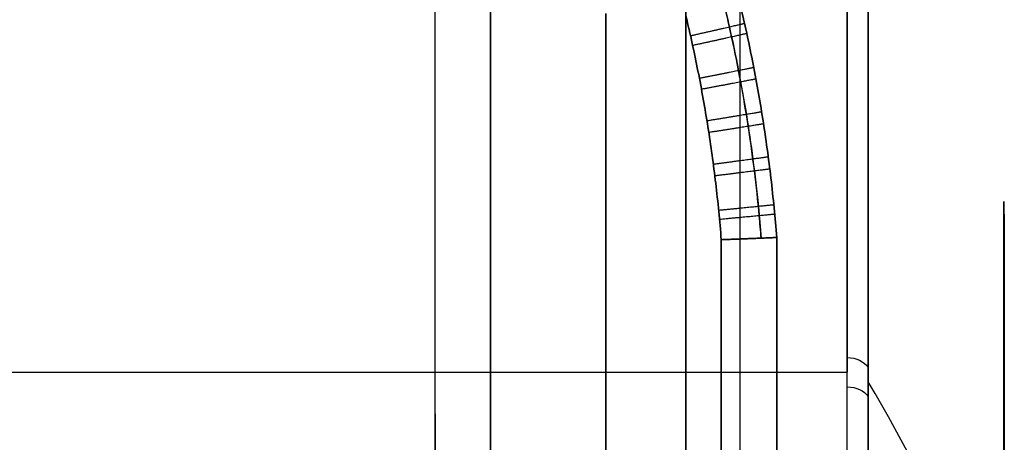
# Model space of a CAD drawing. Header units: centimetres. Extents: x -11 to 25.4, y -15 to 20.7.
# Tile 238 of 256: x 13.645 to 14.51, y 1.494 to 1.866. Entities that reach past the tile are written whole.
import ezdxf

# ---------------------------------------------------------------- set-up
doc = ezdxf.new("R2010")
doc.units = ezdxf.units.CM
doc.layers.add('Default', color=7, linetype='Continuous', true_color=0x000000)

msp = doc.modelspace()

# ---------------------------------------------------------------- linework, layer by layer
at = {"layer": 'Default'}
for p, q in [((14.16, 1.87106, -0.19607), (14.16, 0.83532, -0.19607)), ((14.16, 0.83532, 0.19607), (14.16, 1.87106, 0.19607)), ((14.31, 1.47762, 0.44522), (14.31, 1.67413, 0.2487)), ((14.31, 1.67413, -0.2487), (14.31, 0.2487, -1.67413)), ((13.51, 1.55563, -1.55563), (14.37193, 1.55563, -1.55563)), ((14.01, 1.51917, -0.14344), (14.01, 1.2323, 0.14344)), ((14.01, 1.2323, -0.14344), (14.01, 1.51917, 0.14344))]:
    msp.add_line(p, q, dxfattribs=at)
at = {"layer": 'Default', "extrusion": (1, 0, 0)}
for centre, radius, start, end in [((0, 0, 14.37193), 2.2, 225.47534, 45), ((0, 0, 14.39028), 2.18795, 225.47534, 45), ((0, 0, 14.31), 1.69251, 278.4499, 351.5501), ((0, 0, 14.39028), 2.18795, 45, 92.93354)]:
    msp.add_arc(centre, radius, start, end, dxfattribs=at)
at = {"layer": 'Default', "extrusion": (-1, 0, 0)}
for centre, radius, start, end in [((0, 0, -14.23023), 1.93531, 187.55545, 262.44455), ((0, 0, -14.23023), 1.93531, 135, 172.44455), ((0, 0, -14.51), 1.69443, 72.93896, 17.06154), ((0, 0, -14.31), 1.69251, 135, 171.5501)]:
    msp.add_arc(centre, radius, start, end, dxfattribs=at)
at = {"layer": 'Default', "extrusion": (1, 6.34268e-10, 2.13249e-08)}
msp.add_arc((0, 0, 14.27752), 1.89708, 7.55541, 45, dxfattribs=at)
at = {"layer": 'Default', "extrusion": (-1, -2.16282e-08, 2.8687e-09)}
msp.add_arc((0, 0, -14.27752), 1.89708, 187.55545, 262.44459, dxfattribs=at)
at = {"layer": 'Default', "extrusion": (-1, -7.93714e-08, 3.29852e-08)}
msp.add_arc((0.00001, 0, -14.50956), 1.70585, 135.00021, 17.06149, dxfattribs=at)
at = {"layer": 'Default', "extrusion": (-1, -2.28321e-07, 7.00732e-08)}
msp.add_arc((0.00001, 0, -14.51), 1.69443, 72.9391, 17.06162, dxfattribs=at)
at = {"layer": 'Default', "extrusion": (0, -0.701216, -0.712949)}
msp.add_arc((14.37193, -2.18), 0.02, 270, 336.57402, dxfattribs=at)
at = {"layer": 'Default', "extrusion": (-1, 3.07729e-06, 3.07729e-06)}
msp.add_arc((-0.00004, 0.00004, -14.37192), 2.2, 91.46883, 135, dxfattribs=at)
at = {"layer": 'Default', "extrusion": (0, 0.712949, -0.701216)}
msp.add_arc((-14.37193, 2.18), 0.02, 90, 156.57402, dxfattribs=at)
at = {"layer": 'Default', "extrusion": (-2.2482e-15, -0.707107, 0.707107)}
msp.add_arc((13.01392, 1.59161), 1.5, 4.36785, 23.42588, dxfattribs=at)
at = {"layer": 'Default', "extrusion": (0, 0.707107, 0.707107)}
msp.add_arc((-13.01392, -1.59161), 1.5, 184.36804, 203.42598, dxfattribs=at)
at = {"layer": 'Default'}
for points, degree in [([(14.01, 0.85364, 0.14344), (14.01, 1.37028, 0.14344), (14.01, 1.88693, 0.14344)], 2), ([(14.01, 0.85364, -0.14344), (14.01, 1.37028, -0.14344), (14.01, 1.88693, -0.14344)], 2), ([(14.05869, 0.83334, -0.19342), (14.05869, 1.35371, -0.19342), (14.05869, 1.87408, -0.19342)], 2), ([(14.05869, 1.87408, 0.19342), (14.05869, 1.35371, 0.19342), (14.05869, 0.83334, 0.19342)], 2), ([(14.23023, 1.86896, -0.19791), (14.23409, 1.85282, -0.19801), (14.24119, 1.82041, -0.1982), (14.24993, 1.77133, -0.19843), (14.25675, 1.72189, -0.19861), (14.26, 1.68876, -0.19869), (14.26131, 1.67215, -0.19872)], 3), ([(14.26131, 1.67215, 0.19872), (14.26, 1.68876, 0.19869), (14.25675, 1.72189, 0.19861), (14.24993, 1.77133, 0.19843), (14.24119, 1.82041, 0.1982), (14.23409, 1.85283, 0.19801), (14.23023, 1.86896, 0.19791)], 3), ([(14.26131, 1.67215, -0.19872), (14.26131, 1.25473, -0.19872), (14.26131, 0.8373, -0.19872)], 2), ([(14.26131, 1.24484, 0.19872), (14.26131, 1.4585, 0.19872), (14.26131, 1.67215, 0.19872)], 2), ([(14.31, 1.29483, 0.24871), (14.31, 1.48448, 0.24871), (14.31, 1.67413, 0.2487)], 2), ([(14.31, 1.67413, -0.2487), (14.31, 1.25572, -0.24871), (14.31, 0.8373, -0.24871)], 2), ([(11.76, 1.55563, 1.55563), (13.06597, 1.55563, 1.55563), (14.37193, 1.55563, 1.55563)], 2)]:
    msp.add_open_spline(points, degree=degree, dxfattribs=at)
for points, knots in [([(14.31, 1.67413, -0.2487), (14.30866, 1.69155, -0.24879), (14.30529, 1.72625, -0.24935), (14.29818, 1.77814, -0.24932), (14.28903, 1.82964, -0.24945), (14.28158, 1.86368, -0.24945), (14.27752, 1.88061, -0.24944)], [0, 0, 0, 0, 0.522913, 1.046188, 1.569463, 2.092738, 2.092738, 2.092738, 2.092738]), ([(14.27752, 1.88061, 0.24944), (14.28158, 1.86368, 0.24944), (14.28903, 1.82964, 0.24945), (14.29818, 1.77814, 0.24932), (14.30529, 1.72625, 0.24935), (14.30866, 1.69155, 0.24879), (14.31, 1.67413, 0.2487)], [0, 0, 0, 0, 0.523275, 1.04655, 1.569825, 2.092738, 2.092738, 2.092738, 2.092738]), ([(14.26431, 1.87722, -0.21355), (14.26575, 1.87119, -0.21359), (14.2701, 1.85243, -0.2137), (14.2767, 1.82082, -0.21387), (14.28358, 1.78211, -0.21405), (14.28942, 1.74229, -0.21421), (14.2936, 1.70601, -0.21432), (14.29564, 1.68281, -0.21437), (14.29636, 1.67353, -0.21439)], [0.020975, 0.020975, 0.020975, 0.020975, 0.209298, 0.605607, 1.001373, 1.402805, 1.827494, 2.110033, 2.110033, 2.110033, 2.110033]), ([(14.29636, 1.67353, 0.21439), (14.29585, 1.68009, 0.21438), (14.29418, 1.6998, 0.21433), (14.29064, 1.7326, 0.21424), (14.28521, 1.77184, 0.2141), (14.27854, 1.81114, 0.21392), (14.27148, 1.84626, 0.21374), (14.26644, 1.86831, 0.21361), (14.26431, 1.87722, 0.21355)], [0.027053, 0.027053, 0.027053, 0.027053, 0.226884, 0.627644, 1.028559, 1.42949, 1.837871, 2.116108, 2.116108, 2.116108, 2.116108]), ([(14.31, 1.67413, 0.2487), (14.31, 1.67432, 0.24742), (14.3099, 1.67397, 0.24468), (14.30933, 1.67408, 0.24013), (14.30835, 1.674, 0.23569), (14.30695, 1.67396, 0.23131), (14.30516, 1.67388, 0.22709), (14.303, 1.67379, 0.22305), (14.30048, 1.67369, 0.21923), (14.29761, 1.67358, 0.21566), (14.29443, 1.67345, 0.21236), (14.29096, 1.67331, 0.20936), (14.28724, 1.67317, 0.20669), (14.28328, 1.67301, 0.20438), (14.27913, 1.67285, 0.20244), (14.27482, 1.67268, 0.20088), (14.27039, 1.6725, 0.19973), (14.26587, 1.67233, 0.19898), (14.26283, 1.67221, 0.19876), (14.26131, 1.67215, 0.19872)], [-0.7737293, -0.7737293, -0.7737293, -0.7737293, -0.728254, -0.6827382, -0.6372223, -0.5917064, -0.5461905, -0.5006747, -0.4551588, -0.4096429, -0.364127, -0.3186111, -0.2730953, -0.2275794, -0.1820635, -0.1365476, -0.0910318, -0.0455159, 0, 0, 0, 0]), ([(14.26131, 1.67215, -0.19872), (14.26283, 1.67221, -0.19876), (14.26587, 1.67233, -0.19898), (14.27039, 1.6725, -0.19973), (14.27482, 1.67268, -0.20088), (14.27913, 1.67285, -0.20244), (14.28328, 1.67301, -0.20438), (14.28724, 1.67317, -0.20669), (14.29096, 1.67331, -0.20936), (14.29443, 1.67345, -0.21236), (14.29761, 1.67358, -0.21566), (14.30048, 1.67369, -0.21923), (14.303, 1.67379, -0.22305), (14.30516, 1.67388, -0.22709), (14.30695, 1.67396, -0.23131), (14.30835, 1.674, -0.23569), (14.30933, 1.67408, -0.24013), (14.3099, 1.67397, -0.24468), (14.31, 1.67432, -0.24742), (14.31, 1.67413, -0.2487)], [-0.7737294, -0.7737294, -0.7737294, -0.7737294, -0.7282135, -0.6826977, -0.6371818, -0.5916659, -0.54615, -0.5006341, -0.4551182, -0.4096023, -0.3640865, -0.3185706, -0.2730547, -0.2275388, -0.1820229, -0.136507, -0.0909911, -0.0454753, 0, 0, 0, 0])]:
    msp.add_open_spline(points, degree=3, knots=knots, dxfattribs=at)
for points, weights in [([(14.28178, 1.86228, -0.24944), (14.28264, 1.8623, -0.22008), (14.26296, 1.85776, -0.19877), (14.23432, 1.85133, -0.19802)], [1.1718131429, 0.942368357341, 0.942729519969, 1.17289663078]), ([(14.28371, 1.85351, 0.24943), (14.28454, 1.85352, 0.2201), (14.26483, 1.84912, 0.19882), (14.23618, 1.84289, 0.19807)], [1.17126843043, 0.942369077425, 0.942911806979, 1.17289661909]), ([(14.28987, 1.82352, -0.2494), (14.29059, 1.82351, -0.22015), (14.2708, 1.81958, -0.19897), (14.2421, 1.81404, -0.19822)], [1.16943129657, 0.942373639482, 0.94352874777, 1.17289662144]), ([(14.29177, 1.81351, 0.24939), (14.29245, 1.8135, 0.22016), (14.27263, 1.80972, 0.19902), (14.24393, 1.80441, 0.19827)], [1.1688265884, 0.942375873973, 0.943732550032, 1.17289661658]), ([(14.29679, 1.78459, -0.24936), (14.29738, 1.78457, -0.22019), (14.27749, 1.78125, -0.19915), (14.24876, 1.77658, -0.1984)], [1.16723092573, 0.942383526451, 0.944272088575, 1.1728966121]), ([(14.29847, 1.77402, 0.24935), (14.29902, 1.77399, 0.2202), (14.27911, 1.77084, 0.19919), (14.25037, 1.76641, 0.19844)], [1.16671300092, 0.942386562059, 0.944447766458, 1.17289661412]), ([(14.30262, 1.74492, -0.2493), (14.30308, 1.74488, -0.22022), (14.28312, 1.74218, -0.1993), (14.25436, 1.7384, -0.19854)], [1.16528335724, 0.942396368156, 0.944934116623, 1.17289660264]), ([(14.30397, 1.73435, 0.24926), (14.30438, 1.7343, 0.22021), (14.2844, 1.73178, 0.19933), (14.25566, 1.72823, 0.19858)], [1.16452291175, 0.942402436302, 0.945193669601, 1.17289661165]), ([(14.30748, 1.70277, -0.24896), (14.30767, 1.70271, -0.22007), (14.28765, 1.70068, -0.19941), (14.25903, 1.69785, -0.19867)], [1.16089280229, 0.94243977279, 0.946441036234, 1.17289659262]), ([(14.30827, 1.69454, 0.24887), (14.30839, 1.69448, 0.22002), (14.28837, 1.69258, 0.19943), (14.25979, 1.68993, 0.19869)], [1.15985121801, 0.942453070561, 0.946801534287, 1.17289660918])]:
    msp.add_rational_spline(points, weights, degree=3, dxfattribs=at)

doc.saveas('drawing.dxf')
